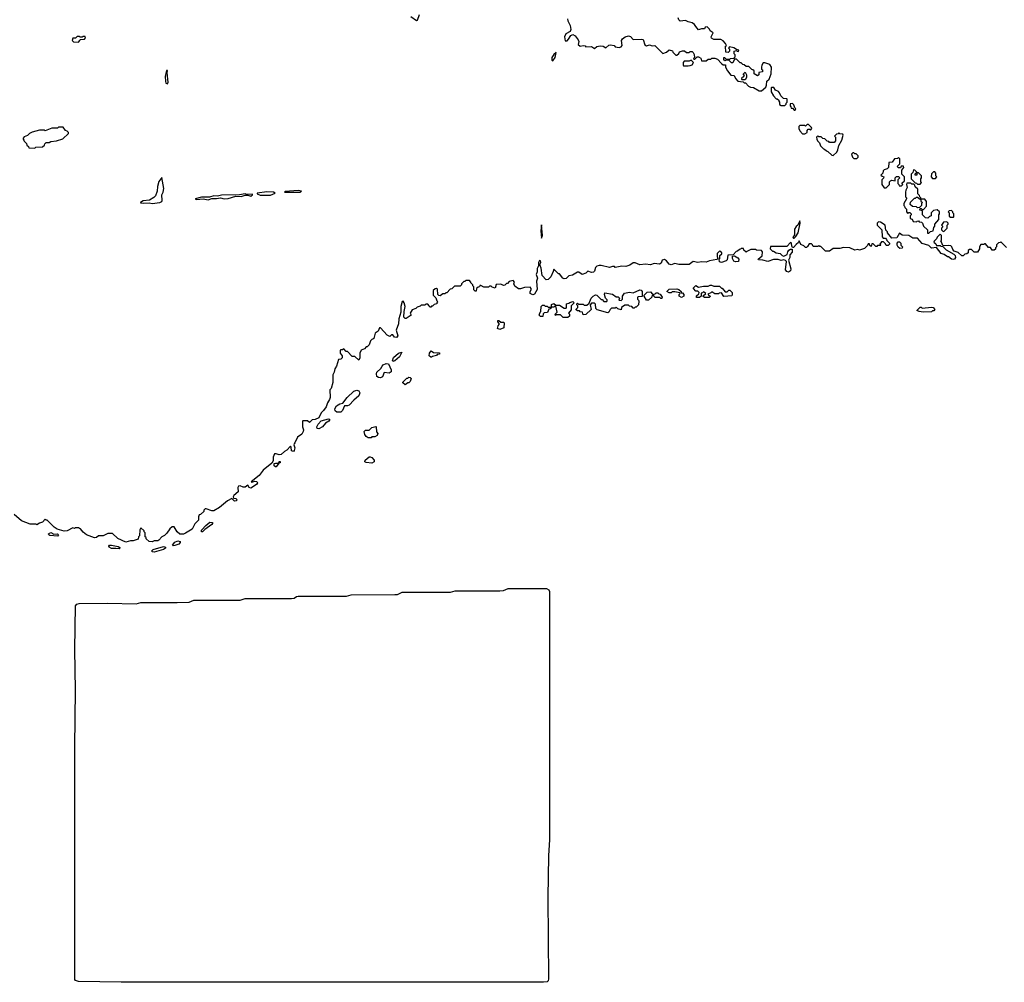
# Model space of a CAD drawing. Extents: x 2640764 to 2777785, y 718840 to 815082.
# Tile 53 of 148: x 2749405 to 2759803, y 749988 to 760156. Entities that reach past the tile are written whole.
import ezdxf

# ---------------------------------------------------------------- set-up
doc = ezdxf.new("R2010")
doc.units = 0

msp = doc.modelspace()

# ---------------------------------------------------------------- linework, layer by layer
at = {"layer": '0CON10XD'}
for points in [[(2753535, 760190), (2753595, 760148), (2753605, 760150), (2753628, 760212)], [(2755190, 760165), (2755192, 760145), (2755218, 760095), (2755226, 760054), (2755218, 760032), (2755172, 760005), (2755157, 759975), (2755165, 759933), (2755186, 759934), (2755201, 759949), (2755225, 759990), (2755245, 760000), (2755272, 759985), (2755304, 759944), (2755308, 759925), (2755303, 759895), (2755325, 759878), (2755355, 759882), (2755375, 759880), (2755385, 759870), (2755442, 759872), (2755475, 759850), (2755498, 759872), (2755535, 759879), (2755565, 759877), (2755595, 759860), (2755625, 759888), (2755645, 759890), (2755682, 759882), (2755695, 759870), (2755735, 759862), (2755755, 759870), (2755768, 759885), (2755760, 759935), (2755770, 759955), (2755800, 759975), (2755835, 759987), (2755855, 759978), (2755885, 759948), (2755975, 759950), (2755990, 759945), (2756005, 759892), (2756025, 759880), (2756055, 759892), (2756085, 759880), (2756112, 759882), (2756195, 759800), (2756237, 759813), (2756265, 759838), (2756298, 759828), (2756302, 759812), (2756335, 759780), (2756345, 759780), (2756365, 759800), (2756372, 759818), (2756405, 759828), (2756427, 759827), (2756445, 759810), (2756475, 759810), (2756485, 759820), (2756505, 759820), (2756518, 759808), (2756527, 759787), (2756530, 759755), (2756520, 759745), (2756525, 759740), (2756535, 759740), (2756558, 759762), (2756575, 759762), (2756598, 759748), (2756605, 759720), (2756655, 759720), (2756675, 759740), (2756705, 759740), (2756715, 759748), (2756745, 759748), (2756775, 759738), (2756815, 759692), (2756835, 759680), (2756858, 759678), (2756860, 759655), (2756878, 759615), (2756915, 759570), (2756950, 759565), (2756964, 759534), (2756990, 759505), (2757045, 759500), (2757055, 759490), (2757068, 759488), (2757100, 759455), (2757123, 759443), (2757155, 759440), (2757213, 759403), (2757240, 759405), (2757286, 759444), (2757293, 759463), (2757294, 759506), (2757321, 759529), (2757340, 759585), (2757343, 759655), (2757325, 759682), (2757275, 759700), (2757255, 759700), (2757243, 759677), (2757240, 759655), (2757240, 759635), (2757250, 759625), (2757248, 759605), (2757212, 759598), (2757210, 759575), (2757195, 759562), (2757160, 759585), (2757160, 759615), (2757148, 759628), (2757135, 759630), (2757105, 759660), (2757075, 759660), (2757055, 759680), (2757043, 759683), (2757025, 759700), (2757015, 759700), (2756975, 759740), (2756952, 759738), (2756935, 759700), (2756922, 759702), (2756895, 759730), (2756865, 759730), (2756852, 759722), (2756840, 759735), (2756842, 759758), (2756848, 759758), (2756865, 759740), (2756905, 759740), (2756913, 759747), (2756945, 759750), (2756960, 759765), (2756960, 759785), (2756950, 759795), (2756950, 759825), (2756975, 759830), (2756982, 759822), (2756995, 759820), (2757000, 759835), (2756975, 759840), (2756945, 759860), (2756902, 759868), (2756890, 759855), (2756900, 759845), (2756900, 759825), (2756885, 759810), (2756862, 759812), (2756860, 759875), (2756870, 759885), (2756860, 759905), (2756833, 759933), (2756810, 759945), (2756735, 759948), (2756711, 759961), (2756707, 759975), (2756727, 760017), (2756695, 760040), (2756690, 760055), (2756665, 760080), (2756642, 760078), (2756635, 760060), (2756605, 760060), (2756575, 760050), (2756544, 760084), (2756532, 760105), (2756505, 760122), (2756465, 760132), (2756435, 760148), (2756379, 760139), (2756364, 760154), (2756358, 760175)], [(2750025, 759920), (2750040, 759935), (2750042, 759948), (2750088, 759952), (2750100, 759965), (2750098, 759978), (2750075, 759980), (2750065, 759970), (2750045, 759970), (2750035, 759980), (2750025, 759980), (2750013, 759977), (2749995, 759960), (2749965, 759960), (2749960, 759935), (2749972, 759922), (2750025, 759920)], [(2755035, 759720), (2755059, 759755), (2755070, 759810), (2755045, 759789), (2755024, 759755), (2755025, 759730), (2755035, 759720)], [(2756465, 759668), (2756485, 759672), (2756505, 759680), (2756520, 759705), (2756495, 759730), (2756475, 759718), (2756423, 759717), (2756410, 759705), (2756410, 759675), (2756415, 759670), (2756465, 759668)], [(2750965, 759478), (2750973, 759495), (2750962, 759595), (2750966, 759615), (2750965, 759620), (2750955, 759620), (2750942, 759555), (2750943, 759507), (2750948, 759485), (2750965, 759478)], [(2757065, 759520), (2757035, 759520), (2757030, 759525), (2757035, 759550), (2757048, 759552), (2757060, 759565), (2757050, 759575), (2757050, 759585), (2757065, 759600), (2757080, 759575), (2757080, 759545), (2757065, 759520)], [(2757485, 759250), (2757498, 759262), (2757500, 759275), (2757510, 759285), (2757510, 759315), (2757505, 759320), (2757472, 759322), (2757442, 759352), (2757430, 759385), (2757418, 759398), (2757385, 759410), (2757368, 759438), (2757345, 759440), (2757340, 759435), (2757342, 759395), (2757365, 759350), (2757395, 759320), (2757405, 759320), (2757420, 759305), (2757420, 759295), (2757430, 759285), (2757430, 759260), (2757445, 759250), (2757485, 759250)], [(2757595, 759200), (2757600, 759215), (2757590, 759225), (2757580, 759255), (2757565, 759270), (2757542, 759268), (2757540, 759245), (2757550, 759235), (2757552, 759222), (2757565, 759220), (2757582, 759202), (2757595, 759200)], [(2757672, 758952), (2757695, 758952), (2757720, 758965), (2757720, 758985), (2757732, 758998), (2757745, 759000), (2757755, 758990), (2757770, 759005), (2757768, 759018), (2757735, 759050), (2757722, 759048), (2757705, 759030), (2757695, 759040), (2757645, 759040), (2757633, 759027), (2757632, 759005), (2757642, 758982), (2757672, 758952)], [(2749565, 758800), (2749575, 758810), (2749647, 758813), (2749668, 758832), (2749670, 758845), (2749685, 758860), (2749715, 758860), (2749735, 758870), (2749792, 758878), (2749862, 758898), (2749920, 758955), (2749920, 758965), (2749905, 758980), (2749890, 758985), (2749865, 759020), (2749815, 759020), (2749805, 759010), (2749745, 759010), (2749675, 758982), (2749665, 758988), (2749615, 758988), (2749535, 758968), (2749510, 758955), (2749487, 758933), (2749452, 758918), (2749440, 758905), (2749440, 758895), (2749450, 758885), (2749452, 758872), (2749478, 758848), (2749482, 758832), (2749498, 758818), (2749502, 758802), (2749565, 758800)], [(2757995, 758722), (2758033, 758757), (2758045, 758780), (2758054, 758826), (2758088, 758885), (2758102, 758935), (2758098, 758948), (2758065, 758950), (2758055, 758960), (2758048, 758952), (2758032, 758948), (2758010, 758925), (2758020, 758915), (2758020, 758875), (2758005, 758860), (2757955, 758860), (2757948, 758868), (2757932, 758872), (2757908, 758898), (2757885, 758900), (2757868, 758918), (2757845, 758920), (2757832, 758928), (2757820, 758915), (2757823, 758893), (2757830, 758875), (2757850, 758855), (2757860, 758825), (2757892, 758792), (2757905, 758790), (2757925, 758770), (2757940, 758765), (2757980, 758725), (2757995, 758722)], [(2758245, 758690), (2758260, 758705), (2758258, 758718), (2758238, 758738), (2758225, 758740), (2758215, 758750), (2758202, 758748), (2758190, 758735), (2758200, 758705), (2758215, 758690), (2758245, 758690)], [(2758555, 758380), (2758590, 758415), (2758590, 758445), (2758600, 758455), (2758615, 758460), (2758650, 758455), (2758650, 758485), (2758665, 758500), (2758685, 758500), (2758700, 758485), (2758680, 758465), (2758680, 758425), (2758690, 758415), (2758692, 758402), (2758718, 758402), (2758730, 758415), (2758722, 758428), (2758750, 758455), (2758750, 758495), (2758720, 758525), (2758720, 758565), (2758740, 758595), (2758738, 758608), (2758712, 758608), (2758705, 758590), (2758685, 758590), (2758670, 758605), (2758700, 758635), (2758700, 758685), (2758685, 758700), (2758675, 758690), (2758642, 758688), (2758618, 758652), (2758582, 758648), (2758580, 758595), (2758565, 758580), (2758535, 758570), (2758522, 758558), (2758520, 758535), (2758500, 758515), (2758512, 758502), (2758530, 758495), (2758528, 758482), (2758510, 758465), (2758510, 758415), (2758535, 758380), (2758555, 758380)], [(2758915, 758420), (2758930, 758435), (2758920, 758445), (2758920, 758475), (2758930, 758485), (2758930, 758505), (2758895, 758540), (2758880, 758540), (2758878, 758512), (2758862, 758512), (2758862, 758528), (2758880, 758545), (2758858, 758568), (2758845, 758570), (2758838, 758542), (2758820, 758525), (2758820, 758475), (2758862, 758432), (2758875, 758430), (2758885, 758420), (2758915, 758420)], [(2759075, 758480), (2759090, 758495), (2759080, 758505), (2759080, 758535), (2759068, 758548), (2759055, 758550), (2759033, 758527), (2759030, 758495), (2759045, 758480), (2759075, 758480)], [(2750805, 758213), (2750885, 758224), (2750906, 758235), (2750911, 758245), (2750907, 758305), (2750921, 758335), (2750926, 758374), (2750905, 758490), (2750874, 758446), (2750860, 758395), (2750858, 758345), (2750838, 758295), (2750823, 758277), (2750775, 758248), (2750708, 758242), (2750680, 758225), (2750680, 758220), (2750715, 758217), (2750772, 758222), (2750805, 758213)], [(2759005, 757900), (2759023, 757917), (2759050, 757925), (2759058, 757962), (2759070, 757975), (2759070, 757995), (2759110, 758045), (2759110, 758095), (2759120, 758105), (2759120, 758125), (2759095, 758148), (2759055, 758140), (2759030, 758115), (2759030, 758085), (2759025, 758080), (2759012, 758078), (2758995, 758060), (2758972, 758062), (2758940, 758095), (2758938, 758138), (2758910, 758145), (2758915, 758160), (2758925, 758160), (2758935, 758150), (2758948, 758152), (2758980, 758185), (2758980, 758235), (2758965, 758260), (2758920, 758260), (2758920, 758240), (2758940, 758225), (2758930, 758215), (2758928, 758192), (2758908, 758172), (2758885, 758170), (2758875, 758180), (2758832, 758182), (2758810, 758205), (2758812, 758228), (2758855, 758270), (2758865, 758270), (2758875, 758280), (2758885, 758280), (2758915, 758260), (2758920, 758260), (2758920, 758275), (2758910, 758285), (2758908, 758298), (2758890, 758315), (2758890, 758365), (2758862, 758392), (2758858, 758408), (2758848, 758418), (2758825, 758420), (2758815, 758430), (2758775, 758430), (2758770, 758415), (2758778, 758385), (2758762, 758355), (2758760, 758335), (2758760, 758285), (2758770, 758275), (2758770, 758265), (2758740, 758215), (2758740, 758195), (2758750, 758185), (2758752, 758172), (2758770, 758155), (2758770, 758125), (2758785, 758110), (2758792, 758118), (2758805, 758120), (2758820, 758105), (2758820, 758095), (2758810, 758085), (2758810, 758055), (2758828, 758048), (2758840, 758025), (2758875, 758020), (2758882, 758028), (2758895, 758030), (2758905, 758020), (2758928, 758018), (2758940, 758005), (2758950, 757975), (2758990, 757935), (2758992, 757902), (2759005, 757900)], [(2751395, 758254), (2751434, 758266), (2751485, 758267), (2751525, 758276), (2751564, 758264), (2751605, 758267), (2751689, 758291), (2751745, 758288), (2751785, 758304), (2751813, 758303), (2751845, 758291), (2751864, 758305), (2751863, 758313), (2751805, 758310), (2751785, 758316), (2751725, 758307), (2751535, 758304), (2751495, 758291), (2751455, 758294), (2751408, 758282), (2751325, 758283), (2751258, 758265), (2751272, 758255), (2751344, 758264), (2751395, 758254)], [(2751945, 758303), (2752055, 758304), (2752102, 758325), (2752085, 758334), (2752015, 758336), (2751912, 758325), (2751912, 758315), (2751945, 758303)], [(2752365, 758334), (2752380, 758345), (2752345, 758353), (2752208, 758342), (2752200, 758335), (2752365, 758334)], [(2759265, 758070), (2759270, 758075), (2759270, 758105), (2759260, 758115), (2759258, 758128), (2759245, 758140), (2759222, 758138), (2759210, 758125), (2759220, 758115), (2759222, 758082), (2759235, 758070), (2759265, 758070)], [(2757575, 757848), (2757585, 757850), (2757602, 757865), (2757626, 757904), (2757646, 758006), (2757645, 758030), (2757623, 757987), (2757605, 757972), (2757586, 757944), (2757588, 757885), (2757568, 757855), (2757575, 757848)], [(2759825, 757750), (2759782, 757792), (2759765, 757810), (2759758, 757802), (2759742, 757798), (2759722, 757778), (2759720, 757755), (2759710, 757745), (2759708, 757732), (2759695, 757720), (2759675, 757720), (2759658, 757748), (2759635, 757750), (2759605, 757790), (2759595, 757790), (2759585, 757780), (2759555, 757780), (2759540, 757755), (2759540, 757735), (2759518, 757702), (2759485, 757700), (2759455, 757730), (2759435, 757730), (2759422, 757718), (2759420, 757695), (2759408, 757682), (2759385, 757680), (2759368, 757662), (2759355, 757660), (2759317, 757697), (2759272, 757712), (2759258, 757728), (2759248, 757758), (2759237, 757767), (2759215, 757772), (2759175, 757768), (2759152, 757772), (2759140, 757805), (2759130, 757815), (2759140, 757825), (2759140, 757875), (2759125, 757890), (2759092, 757858), (2759088, 757842), (2759062, 757818), (2759060, 757805), (2759078, 757788), (2759085, 757770), (2759125, 757770), (2759133, 757763), (2759155, 757760), (2759190, 757725), (2759269, 757679), (2759284, 757664), (2759286, 757644), (2759278, 757625), (2759262, 757622), (2759246, 757626), (2759215, 757650), (2759202, 757652), (2759167, 757677), (2759135, 757687), (2759088, 757748), (2759034, 757744), (2759005, 757770), (2758935, 757792), (2758887, 757847), (2758835, 757848), (2758795, 757878), (2758725, 757880), (2758695, 757900), (2758668, 757852), (2758615, 757850), (2758570, 757905), (2758570, 757915), (2758552, 757932), (2758546, 757986), (2758495, 758018), (2758475, 758020), (2758460, 758005), (2758460, 757985), (2758510, 757935), (2758512, 757862), (2758525, 757850), (2758548, 757848), (2758560, 757835), (2758562, 757822), (2758590, 757795), (2758590, 757785), (2758578, 757772), (2758555, 757770), (2758548, 757788), (2758528, 757808), (2758505, 757810)], [(2759165, 757920), (2759200, 757955), (2759200, 757985), (2759210, 757995), (2759210, 758005), (2759195, 758020), (2759162, 758018), (2759140, 757985), (2759150, 757975), (2759150, 757965), (2759140, 757955), (2759140, 757935), (2759152, 757922), (2759165, 757920)], [(2754915, 757850), (2754926, 757875), (2754915, 757990), (2754908, 757925), (2754915, 757850)], [(2758505, 757810), (2758490, 757785), (2758500, 757775), (2758495, 757770), (2758465, 757770), (2758455, 757760), (2758445, 757760), (2758418, 757788), (2758405, 757790), (2758395, 757760), (2758382, 757772), (2758378, 757788), (2758365, 757790), (2758358, 757772), (2758325, 757740), (2758275, 757722), (2758255, 757728), (2758225, 757722), (2758173, 757747), (2758105, 757748), (2758065, 757740), (2757995, 757740), (2757955, 757712), (2757915, 757710), (2757865, 757760), (2757855, 757760), (2757845, 757770), (2757835, 757760), (2757785, 757760), (2757778, 757778), (2757765, 757790), (2757742, 757788), (2757725, 757760), (2757715, 757750), (2757705, 757750), (2757687, 757767), (2757655, 757780), (2757635, 757820), (2757629, 757801), (2757605, 757783), (2757575, 757748), (2757565, 757750), (2757558, 757765), (2757557, 757795), (2757545, 757802), (2757505, 757762), (2757335, 757760), (2757330, 757735), (2757355, 757710), (2757365, 757710), (2757393, 757693), (2757435, 757688), (2757456, 757666), (2757475, 757659), (2757511, 757675), (2757518, 757705), (2757529, 757721), (2757545, 757732), (2757563, 757733), (2757562, 757702), (2757539, 757671), (2757537, 757643), (2757524, 757615), (2757549, 757525), (2757545, 757504), (2757525, 757488), (2757505, 757497), (2757492, 757515), (2757503, 757603), (2757493, 757613), (2757475, 757619), (2757445, 757614), (2757415, 757623), (2757365, 757623), (2757305, 757602), (2757253, 757617), (2757208, 757618), (2757202, 757625), (2757247, 757663), (2757250, 757705), (2757238, 757718), (2757185, 757720), (2757175, 757728), (2757125, 757728), (2757082, 757708), (2757075, 757700), (2757052, 757722), (2757048, 757738), (2757025, 757740), (2757018, 757732), (2757005, 757730), (2756985, 757710), (2756972, 757708), (2756938, 757672), (2756882, 757668), (2756875, 757620), (2756865, 757610), (2756815, 757592), (2756795, 757600), (2756790, 757625), (2756797, 757633), (2756800, 757665), (2756818, 757682), (2756820, 757695), (2756808, 757708), (2756795, 757710), (2756770, 757685), (2756770, 757655), (2756778, 757632), (2756767, 757623), (2756691, 757609), (2756655, 757594), (2756605, 757600), (2756565, 757591), (2756517, 757603), (2756475, 757570), (2756365, 757570), (2756325, 757582), (2756285, 757567), (2756263, 757573), (2756235, 757608), (2756215, 757622), (2756190, 757615), (2756178, 757585), (2756163, 757573), (2756105, 757580), (2756065, 757568), (2756015, 757572), (2755955, 757568), (2755905, 757588), (2755885, 757588), (2755847, 757563), (2755805, 757548), (2755765, 757552), (2755695, 757540), (2755685, 757550), (2755665, 757550), (2755635, 757538), (2755545, 757560), (2755525, 757560), (2755498, 757552), (2755485, 757540), (2755475, 757500), (2755465, 757488), (2755445, 757487), (2755405, 757500), (2755385, 757478), (2755345, 757463), (2755308, 757488), (2755295, 757490), (2755242, 757458), (2755205, 757450), (2755176, 757424), (2755155, 757420), (2755142, 757425), (2755105, 757470), (2755095, 757470), (2755045, 757520), (2755040, 757495), (2755015, 757440), (2754985, 757410), (2754965, 757408), (2754924, 757454), (2754913, 757533), (2754898, 757565), (2754910, 757595), (2754905, 757610), (2754895, 757612), (2754885, 757590), (2754882, 757555), (2754871, 757529), (2754868, 757492), (2754858, 757465), (2754874, 757425), (2754861, 757395), (2754871, 757305), (2754843, 757257), (2754825, 757248), (2754797, 757265), (2754797, 757283), (2754806, 757305), (2754805, 757318), (2754795, 757329), (2754735, 757328), (2754695, 757312), (2754673, 757313), (2754633, 757343), (2754622, 757365), (2754630, 757385), (2754615, 757400), (2754575, 757390), (2754555, 757370), (2754545, 757370), (2754527, 757353), (2754515, 757350), (2754485, 757362), (2754435, 757360), (2754425, 757320), (2754395, 757330), (2754385, 757340), (2754365, 757340), (2754355, 757330), (2754305, 757330), (2754275, 757350), (2754265, 757350), (2754260, 757335), (2754245, 757330), (2754230, 757315), (2754225, 757290), (2754215, 757290), (2754202, 757302), (2754200, 757335), (2754190, 757345), (2754190, 757355), (2754170, 757375), (2754170, 757385), (2754155, 757400), (2754115, 757400), (2754105, 757390), (2754095, 757390), (2754070, 757365), (2754070, 757355), (2754058, 757342), (2753995, 757340), (2753968, 757312), (2753952, 757308), (2753915, 757270), (2753905, 757270), (2753895, 757260), (2753875, 757260), (2753845, 757240), (2753832, 757242), (2753820, 757255), (2753818, 757308), (2753805, 757318), (2753792, 757312), (2753773, 757297), (2753770, 757245), (2753798, 757218), (2753810, 757185), (2753820, 757175), (2753810, 757165), (2753810, 757155), (2753782, 757148), (2753765, 757130), (2753755, 757130), (2753745, 757120), (2753735, 757120), (2753730, 757135), (2753715, 757150), (2753695, 757150), (2753685, 757140), (2753645, 757140), (2753635, 757130), (2753602, 757118), (2753590, 757105), (2753550, 757090), (2753530, 757055), (2753540, 757035), (2753485, 757000), (2753475, 757000), (2753461, 757015), (2753464, 757075), (2753474, 757125), (2753466, 757166), (2753455, 757182), (2753445, 757180), (2753429, 757125), (2753429, 757065), (2753409, 756995), (2753407, 756945), (2753381, 756875), (2753397, 756815), (2753385, 756799), (2753362, 756802), (2753345, 756828), (2753333, 756827), (2753315, 756810), (2753284, 756824), (2753215, 756900), (2753205, 756900), (2753190, 756865), (2753160, 756845), (2753145, 756790), (2753135, 756780), (2753122, 756778), (2753110, 756765), (2753095, 756720), (2753075, 756700), (2753065, 756700), (2753045, 756680), (2753012, 756665), (2752998, 756635), (2752998, 756585), (2752985, 756560), (2752945, 756600), (2752915, 756600), (2752865, 756650), (2752852, 756652), (2752828, 756678), (2752815, 756670), (2752795, 756670), (2752790, 756665), (2752790, 756635), (2752810, 756605), (2752810, 756585), (2752795, 756570), (2752770, 756565), (2752752, 756498), (2752733, 756467), (2752727, 756433), (2752712, 756405), (2752712, 756325), (2752695, 756260), (2752680, 756245), (2752682, 756165), (2752678, 756145), (2752655, 756110), (2752640, 756065), (2752615, 756028), (2752588, 756002), (2752565, 755950), (2752527, 755933), (2752495, 755930), (2752465, 755900), (2752445, 755920), (2752395, 755920), (2752390, 755915), (2752393, 755857), (2752402, 755825), (2752400, 755805), (2752383, 755777), (2752340, 755745), (2752312, 755685), (2752302, 755675), (2752300, 755665), (2752312, 755632), (2752305, 755604), (2752295, 755596), (2752275, 755602), (2752272, 755642), (2752265, 755650), (2752225, 755608), (2752200, 755595), (2752167, 755563), (2752145, 755560), (2752112, 755572), (2752095, 755570), (2752080, 755535), (2752082, 755498), (2752067, 755473), (2751975, 755398), (2751935, 755342), (2751850, 755275), (2751855, 755270), (2751887, 755283), (2751908, 755278), (2751916, 755265), (2751906, 755245), (2751845, 755206), (2751827, 755215), (2751815, 755240), (2751785, 755218), (2751765, 755218), (2751735, 755232), (2751715, 755230), (2751708, 755215), (2751712, 755168), (2751665, 755130), (2751660, 755115), (2751662, 755102), (2751687, 755097), (2751700, 755085), (2751692, 755075), (2751675, 755071), (2751645, 755098), (2751600, 755075), (2751515, 755002), (2751455, 754968), (2751435, 754968), (2751375, 754990), (2751362, 754988), (2751350, 754975), (2751348, 754962), (2751315, 754930), (2751300, 754925), (2751292, 754905), (2751292, 754868), (2751255, 754830), (2751227, 754775), (2751155, 754732), (2751135, 754722), (2751095, 754722), (2751068, 754745), (2751035, 754800), (2751015, 754800), (2750992, 754778), (2750959, 754731), (2750935, 754708), (2750905, 754692), (2750875, 754660), (2750865, 754653), (2750825, 754652), (2750805, 754642), (2750773, 754643), (2750742, 754672), (2750740, 754685), (2750730, 754695), (2750730, 754735), (2750720, 754745), (2750718, 754758), (2750685, 754790), (2750673, 754767), (2750670, 754705), (2750660, 754695), (2750655, 754670), (2750605, 754652), (2750575, 754652), (2750525, 754638), (2750440, 754675), (2750385, 754730), (2750335, 754730), (2750286, 754704), (2750237, 754703), (2750215, 754688), (2750195, 754683), (2750110, 754715), (2750074, 754744), (2750048, 754778), (2750035, 754780), (2750025, 754790), (2749995, 754790), (2749985, 754780), (2749965, 754788), (2749905, 754757), (2749875, 754753), (2749800, 754775), (2749770, 754795), (2749695, 754870), (2749685, 754870), (2749675, 754880), (2749645, 754850), (2749615, 754838)], [(2758698, 757738), (2758683, 757753), (2758670, 757775), (2758670, 757795), (2758682, 757808), (2758695, 757810), (2758710, 757795), (2758710, 757775), (2758728, 757755), (2758725, 757742), (2758698, 757738)], [(2756965, 757598), (2756947, 757607), (2756933, 757633), (2756932, 757658), (2756955, 757660), (2756989, 757639), (2757000, 757625), (2756995, 757602), (2756965, 757598)], [(2755355, 757040), (2755348, 757068), (2755325, 757070), (2755315, 757080), (2755295, 757080), (2755282, 757092), (2755282, 757098), (2755300, 757115), (2755300, 757135), (2755290, 757145), (2755290, 757155), (2755295, 757160), (2755305, 757150), (2755355, 757150), (2755365, 757140), (2755395, 757140), (2755418, 757162), (2755440, 757215), (2755460, 757235), (2755485, 757248), (2755500, 757245), (2755545, 757200), (2755555, 757200), (2755575, 757180), (2755605, 757180), (2755610, 757185), (2755608, 757198), (2755590, 757215), (2755580, 757255), (2755585, 757270), (2755666, 757256), (2755705, 757230), (2755725, 757230), (2755740, 757215), (2755732, 757192), (2755755, 757190), (2755770, 757205), (2755770, 757235), (2755793, 757267), (2755845, 757278), (2755885, 757272), (2755955, 757302), (2755968, 757298), (2755980, 757285), (2755978, 757232), (2755935, 757230), (2755930, 757225), (2755930, 757205), (2755940, 757195), (2755942, 757182), (2755940, 757145), (2755915, 757120), (2755905, 757120), (2755895, 757110), (2755885, 757110), (2755868, 757128), (2755845, 757130), (2755835, 757140), (2755795, 757140), (2755760, 757115), (2755755, 757090), (2755722, 757102), (2755705, 757120), (2755695, 757110), (2755655, 757110), (2755640, 757095), (2755628, 757065), (2755615, 757060), (2755505, 757090), (2755490, 757105), (2755485, 757150), (2755475, 757160), (2755445, 757160), (2755430, 757145), (2755440, 757095), (2755385, 757042), (2755355, 757040)], [(2756045, 757192), (2756024, 757194), (2756000, 757235), (2756000, 757245), (2756032, 757278), (2756065, 757280), (2756088, 757258), (2756090, 757245), (2756080, 757235), (2756080, 757225), (2756045, 757192)], [(2756185, 757210), (2756175, 757210), (2756165, 757220), (2756115, 757220), (2756100, 757235), (2756102, 757258), (2756115, 757260), (2756125, 757270), (2756145, 757270), (2756155, 757260), (2756168, 757258), (2756190, 757225), (2756185, 757210)], [(2756395, 757222), (2756370, 757235), (2756370, 757255), (2756380, 757265), (2756375, 757270), (2756325, 757280), (2756295, 757280), (2756285, 757270), (2756265, 757270), (2756240, 757285), (2756265, 757310), (2756345, 757312), (2756367, 757307), (2756390, 757285), (2756392, 757272), (2756405, 757270), (2756420, 757255), (2756420, 757235), (2756395, 757222)], [(2756635, 757220), (2756622, 757232), (2756622, 757238), (2756650, 757265), (2756625, 757280), (2756615, 757270), (2756602, 757268), (2756600, 757235), (2756585, 757220), (2756552, 757222), (2756552, 757238), (2756578, 757262), (2756580, 757275), (2756567, 757287), (2756545, 757290), (2756520, 757315), (2756520, 757325), (2756545, 757348), (2756575, 757332), (2756625, 757342), (2756675, 757340), (2756695, 757352), (2756712, 757352), (2756735, 757340), (2756795, 757340), (2756815, 757320), (2756825, 757320), (2756855, 757280), (2756875, 757280), (2756892, 757298), (2756905, 757300), (2756930, 757275), (2756930, 757245), (2756925, 757240), (2756842, 757232), (2756815, 757270), (2756793, 757267), (2756785, 757260), (2756745, 757260), (2756715, 757280), (2756705, 757270), (2756672, 757258), (2756682, 757242), (2756700, 757235), (2756685, 757222), (2756635, 757220)], [(2755145, 757010), (2755115, 757040), (2755075, 757040), (2755062, 757032), (2755060, 757045), (2755080, 757065), (2755065, 757130), (2755055, 757130), (2755045, 757120), (2755020, 757120), (2755008, 757102), (2754992, 757098), (2754978, 757062), (2754942, 757058), (2754932, 757048), (2754928, 757022), (2754905, 757020), (2754890, 757035), (2754900, 757065), (2754910, 757075), (2754913, 757127), (2754925, 757140), (2754945, 757140), (2754955, 757130), (2754975, 757130), (2754985, 757120), (2755020, 757120), (2755022, 757148), (2755045, 757158), (2755065, 757140), (2755105, 757140), (2755155, 757110), (2755175, 757110), (2755180, 757115), (2755180, 757155), (2755205, 757160), (2755215, 757170), (2755245, 757180), (2755260, 757165), (2755230, 757135), (2755227, 757093), (2755200, 757055), (2755210, 757045), (2755210, 757025), (2755195, 757012), (2755145, 757010)], [(2758945, 757068), (2758903, 757073), (2758880, 757085), (2758915, 757120), (2758925, 757120), (2758935, 757110), (2759035, 757120), (2759050, 757115), (2759070, 757095), (2759058, 757082), (2759045, 757080), (2759035, 757070), (2758945, 757068)], [(2754475, 756882), (2754452, 756895), (2754458, 756922), (2754470, 756935), (2754468, 756948), (2754453, 756963), (2754455, 756980), (2754465, 756980), (2754485, 756960), (2754515, 756960), (2754520, 756955), (2754518, 756902), (2754475, 756882)], [(2753347, 756547), (2753342, 756552), (2753353, 756587), (2753405, 756634), (2753440, 756645), (2753416, 756595), (2753365, 756553), (2753347, 756547)], [(2753755, 756590), (2753745, 756590), (2753730, 756605), (2753732, 756635), (2753752, 756658), (2753775, 756640), (2753838, 756638), (2753838, 756622), (2753815, 756620), (2753805, 756610), (2753765, 756600), (2753755, 756590)], [(2753215, 756374), (2753195, 756376), (2753178, 756388), (2753172, 756415), (2753177, 756433), (2753220, 756470), (2753232, 756498), (2753245, 756511), (2753275, 756523), (2753301, 756521), (2753329, 756459), (2753328, 756435), (2753305, 756423), (2753255, 756428), (2753235, 756382), (2753215, 756374)], [(2753475, 756300), (2753452, 756322), (2753452, 756328), (2753495, 756370), (2753505, 756370), (2753515, 756380), (2753528, 756378), (2753540, 756365), (2753530, 756335), (2753515, 756320), (2753505, 756320), (2753475, 756300)], [(2752795, 756010), (2752755, 756010), (2752736, 756025), (2752734, 756045), (2752752, 756078), (2752785, 756099), (2752816, 756104), (2752863, 756167), (2752935, 756233), (2752965, 756244), (2752985, 756235), (2752996, 756215), (2752987, 756183), (2752933, 756137), (2752885, 756084), (2752865, 756076), (2752834, 756076), (2752813, 756027), (2752795, 756010)], [(2752565, 755834), (2752548, 755838), (2752544, 755855), (2752557, 755883), (2752590, 755920), (2752665, 755941), (2752675, 755938), (2752676, 755925), (2752669, 755915), (2752635, 755895), (2752604, 755855), (2752565, 755834)], [(2753115, 755740), (2753085, 755740), (2753064, 755754), (2753048, 755775), (2753043, 755807), (2753058, 755822), (2753095, 755820), (2753122, 755848), (2753165, 755860), (2753170, 755855), (2753173, 755803), (2753188, 755785), (2753180, 755765), (2753155, 755750), (2753125, 755750), (2753115, 755740)], [(2753125, 755472), (2753065, 755478), (2753050, 755485), (2753052, 755505), (2753095, 755540), (2753105, 755540), (2753125, 755530), (2753148, 755505), (2753148, 755485), (2753125, 755472)], [(2752105, 755432), (2752093, 755443), (2752093, 755467), (2752105, 755473), (2752140, 755470), (2752145, 755490), (2752155, 755490), (2752157, 755475), (2752140, 755470), (2752115, 755434), (2752105, 755432)], [(2749615, 754838), (2749585, 754822), (2749575, 754828), (2749515, 754827), (2749423, 754863), (2749345, 754930)], [(2751335, 754747), (2751325, 754748), (2751324, 754765), (2751370, 754815), (2751413, 754847), (2751440, 754845), (2751441, 754835), (2751434, 754825), (2751359, 754771), (2751335, 754747)], [(2749805, 754699), (2749725, 754708), (2749711, 754715), (2749710, 754725), (2749735, 754739), (2749765, 754723), (2749805, 754724), (2749814, 754715), (2749805, 754699)], [(2750455, 754566), (2750422, 754572), (2750375, 754569), (2750351, 754585), (2750348, 754595), (2750355, 754604), (2750374, 754606), (2750445, 754592), (2750462, 754582), (2750464, 754575), (2750455, 754566)], [(2750825, 754533), (2750805, 754535), (2750799, 754545), (2750815, 754559), (2750925, 754593), (2750946, 754585), (2750944, 754575), (2750925, 754560), (2750825, 754533)], [(2751025, 754599), (2751017, 754605), (2751043, 754637), (2751075, 754651), (2751100, 754645), (2751101, 754635), (2751085, 754617), (2751045, 754603), (2751025, 754599)], [(2754935, 749988), (2750475, 749990), (2750025, 749996), (2749996, 750006), (2749988, 750018), (2749986, 750055), (2749988, 752475), (2749995, 753075), (2749988, 753505), (2749993, 753965), (2750007, 753983), (2750032, 753988), (2750335, 753994), (2750635, 753986), (2750685, 754001), (2751069, 754001), (2751195, 754005), (2751245, 754025), (2751735, 754026), (2751785, 754042), (2752275, 754042), (2752305, 754046), (2752328, 754062), (2752345, 754066), (2752855, 754067), (2752905, 754082), (2753365, 754084), (2753396, 754086), (2753445, 754108), (2753955, 754108), (2754005, 754123), (2754475, 754123), (2754515, 754127), (2754565, 754148), (2754935, 754149), (2754967, 754147), (2754992, 754135), (2755000, 754115), (2754999, 751495), (2754989, 751325), (2754983, 750885), (2754990, 750025), (2754986, 750004), (2754975, 749994), (2754935, 749988)]]:
    msp.add_lwpolyline(points, dxfattribs=at)

doc.saveas('drawing.dxf')
